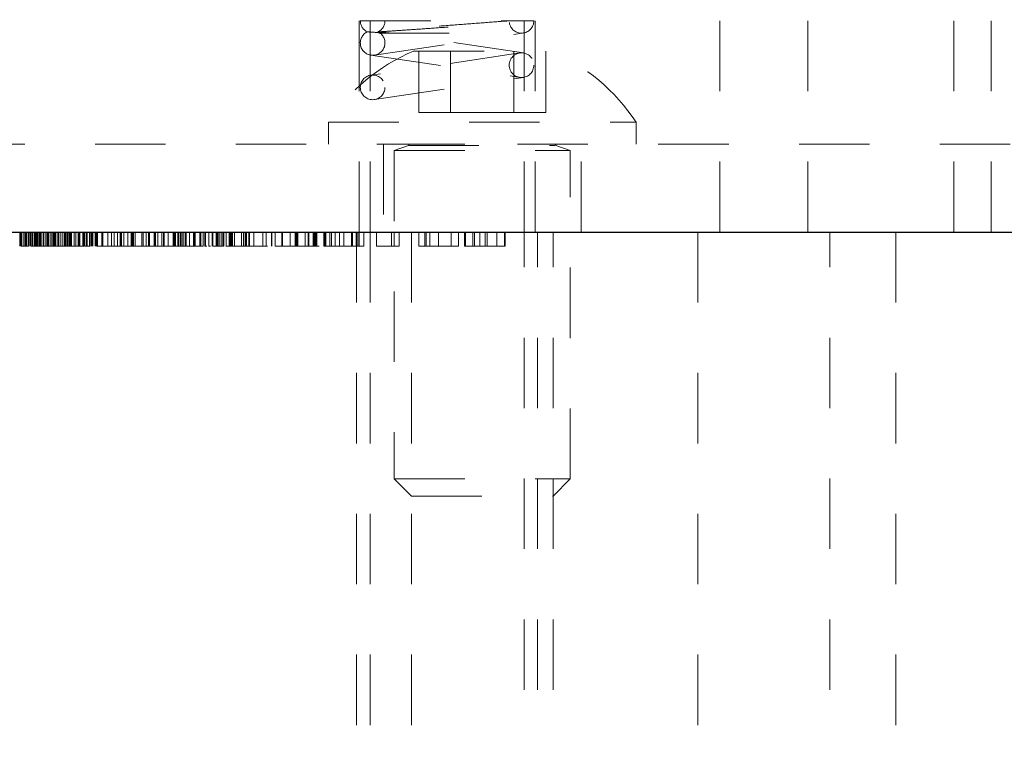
# Model space of a CAD drawing. Header units: inches. Extents: x 1880 to 2363, y -453 to -54.
# Tile 210 of 256: x 2041.17 to 2042.57, y -433.7 to -432.67. Entities that reach past the tile are written whole.
import ezdxf

# ---------------------------------------------------------------- set-up
doc = ezdxf.new("R2010")
doc.units = ezdxf.units.IN
doc.header["$LTSCALE"] = 0.5
doc.header["$MEASUREMENT"] = 0
doc.linetypes.add('HIDDEN', pattern=[0.225, 0.15, -0.075])
for name, color, linetype in [('DIE-M-S3', 8, 'Continuous'), ('DSS-M-S', 53, 'Continuous'), ('SVD-M-S', 8, 'Continuous')]:
    doc.layers.add(name, color=color, linetype=linetype)

msp = doc.modelspace()

# ---------------------------------------------------------------- linework, layer by layer
at = {"layer": 'DIE-M-S3', "linetype": 'HIDDEN', "lineweight": 18}
for p, q in [((2041.65679, -432.47113), (2041.65679, -432.97113)), ((2041.67242, -432.47113), (2041.67242, -432.97113)), ((2041.89117, -432.97113), (2041.89117, -432.47113)), ((2041.90679, -432.97113), (2041.90679, -432.47113)), ((2042.16929, -432.47113), (2042.16929, -432.97113)), ((2042.29429, -432.97113), (2042.29429, -432.47113)), ((2042.50179, -432.97113), (2042.50179, -432.47113)), ((2042.55479, -432.97113), (2042.55479, -432.47113))]:
    msp.add_line(p, q, dxfattribs=at)
at = {"layer": 'DSS-M-S', "linetype": 'HIDDEN', "lineweight": 18}
for p, q in [((2041.08179, -432.84613), (2042.58179, -432.84613)), ((2041.69129, -432.84613), (2041.69129, -432.97113)), ((2041.97229, -432.97113), (2041.97229, -432.84613)), ((2041.17478, -432.99113), (2041.17478, -432.97113)), ((2041.17496, -432.99113), (2041.17496, -432.97113)), ((2041.175, -432.99113), (2041.175, -432.97113)), ((2041.17577, -432.99113), (2041.17577, -432.97113)), ((2041.17601, -432.99113), (2041.17601, -432.97113)), ((2041.17603, -432.99113), (2041.17603, -432.97113)), ((2041.17603, -432.99113), (2041.17603, -432.97113)), ((2041.17603, -432.99113), (2041.17603, -432.97113)), ((2041.17692, -432.99113), (2041.17692, -432.97113)), ((2041.17694, -432.99113), (2041.17694, -432.97113)), ((2041.17708, -432.99113), (2041.17708, -432.97113)), ((2041.17718, -432.99113), (2041.17718, -432.97113)), ((2041.17728, -432.99113), (2041.17728, -432.97113)), ((2041.17761, -432.99113), (2041.17761, -432.97113)), ((2041.1808, -432.99113), (2041.1808, -432.97113)), ((2041.18269, -432.99113), (2041.18269, -432.97113)), ((2041.18385, -432.99113), (2041.18385, -432.97113)), ((2041.18453, -432.99113), (2041.18453, -432.97113)), ((2041.18673, -432.99113), (2041.18673, -432.97113)), ((2041.18772, -432.99113), (2041.18772, -432.97113)), ((2041.18978, -432.99113), (2041.18978, -432.97113)), ((2041.19077, -432.99113), (2041.19077, -432.97113)), ((2041.19295, -432.99113), (2041.19295, -432.97113)), ((2041.19538, -432.99113), (2041.19538, -432.97113)), ((2041.19555, -432.99113), (2041.19555, -432.97113)), ((2041.19646, -432.99113), (2041.19646, -432.97113)), ((2041.1967, -432.99113), (2041.1967, -432.97113)), ((2041.19704, -432.99113), (2041.19704, -432.97113)), ((2041.19718, -432.99113), (2041.19718, -432.97113)), ((2041.19737, -432.99113), (2041.19737, -432.97113)), ((2041.19741, -432.99113), (2041.19741, -432.97113)), ((2041.19794, -432.99113), (2041.19794, -432.97113)), ((2041.19885, -432.99113), (2041.19885, -432.97113)), ((2041.2, -432.99113), (2041.2, -432.97113)), ((2041.20187, -432.99113), (2041.20187, -432.97113)), ((2041.20213, -432.99113), (2041.20213, -432.97113)), ((2041.20247, -432.99113), (2041.20247, -432.97113)), ((2041.20256, -432.99113), (2041.20256, -432.97113)), ((2041.2027, -432.99113), (2041.2027, -432.97113)), ((2041.20346, -432.99113), (2041.20346, -432.97113)), ((2041.20397, -432.99113), (2041.20397, -432.97113)), ((2041.20429, -432.99113), (2041.20429, -432.97113)), ((2041.20487, -432.99113), (2041.20487, -432.97113)), ((2041.20541, -432.99113), (2041.20541, -432.97113)), ((2041.20808, -432.99113), (2041.20808, -432.97113)), ((2041.20878, -432.99113), (2041.20878, -432.97113)), ((2041.2088, -432.99113), (2041.2088, -432.97113)), ((2041.21177, -432.99113), (2041.21177, -432.97113)), ((2041.21378, -432.99113), (2041.21378, -432.97113)), ((2041.21462, -432.99113), (2041.21462, -432.97113)), ((2041.21472, -432.99113), (2041.21472, -432.97113)), ((2041.215, -432.99113), (2041.215, -432.97113)), ((2041.21526, -432.99113), (2041.21526, -432.97113)), ((2041.21532, -432.99113), (2041.21532, -432.97113)), ((2041.21534, -432.99113), (2041.21534, -432.97113)), ((2041.2154, -432.99113), (2041.2154, -432.97113)), ((2041.21572, -432.99113), (2041.21572, -432.97113)), ((2041.21615, -432.99113), (2041.21615, -432.97113)), ((2041.2187, -432.99113), (2041.2187, -432.97113)), ((2041.21937, -432.99113), (2041.21937, -432.97113)), ((2041.22154, -432.99113), (2041.22154, -432.97113)), ((2041.22192, -432.99113), (2041.22192, -432.97113)), ((2041.22308, -432.99113), (2041.22308, -432.97113)), ((2041.22423, -432.99113), (2041.22423, -432.97113)), ((2041.22541, -432.99113), (2041.22541, -432.97113)), ((2041.22604, -432.99113), (2041.22604, -432.97113)), ((2041.22885, -432.99113), (2041.22885, -432.97113)), ((2041.22917, -432.99113), (2041.22917, -432.97113)), ((2041.23, -432.99113), (2041.23, -432.97113)), ((2041.23231, -432.99113), (2041.23231, -432.97113)), ((2041.23487, -432.99113), (2041.23487, -432.97113)), ((2041.23522, -432.99113), (2041.23522, -432.97113)), ((2041.23803, -432.99113), (2041.23803, -432.97113)), ((2041.23808, -432.99113), (2041.23808, -432.97113)), ((2041.23833, -432.99113), (2041.23833, -432.97113)), ((2041.23847, -432.99113), (2041.23847, -432.97113)), ((2041.23923, -432.99113), (2041.23923, -432.97113)), ((2041.23992, -432.99113), (2041.23992, -432.97113)), ((2041.24061, -432.99113), (2041.24061, -432.97113)), ((2041.24241, -432.99113), (2041.24241, -432.97113)), ((2041.24311, -432.99113), (2041.24311, -432.97113)), ((2041.24475, -432.99113), (2041.24475, -432.97113)), ((2041.24615, -432.99113), (2041.24615, -432.97113)), ((2041.24624, -432.99113), (2041.24624, -432.97113)), ((2041.24641, -432.99113), (2041.24641, -432.97113)), ((2041.24651, -432.99113), (2041.24651, -432.97113)), ((2041.24731, -432.99113), (2041.24731, -432.97113)), ((2041.24846, -432.99113), (2041.24846, -432.97113)), ((2041.25208, -432.99113), (2041.25208, -432.97113)), ((2041.25425, -432.99113), (2041.25425, -432.97113)), ((2041.25785, -432.99113), (2041.25785, -432.97113)), ((2041.25935, -432.99113), (2041.25935, -432.97113)), ((2041.25968, -432.99113), (2041.25968, -432.97113)), ((2041.26025, -432.99113), (2041.26025, -432.97113)), ((2041.26418, -432.99113), (2041.26418, -432.97113)), ((2041.26494, -432.99113), (2041.26494, -432.97113)), ((2041.26582, -432.99113), (2041.26582, -432.97113)), ((2041.26692, -432.99113), (2041.26692, -432.97113)), ((2041.26923, -432.99113), (2041.26923, -432.97113)), ((2041.26992, -432.97113), (2041.26992, -432.99113)), ((2041.27064, -432.99113), (2041.27064, -432.97113)), ((2041.27408, -432.99113), (2041.27408, -432.97113)), ((2041.275, -432.99113), (2041.275, -432.97113)), ((2041.27693, -432.99113), (2041.27693, -432.97113)), ((2041.27731, -432.99113), (2041.27731, -432.97113)), ((2041.27863, -432.99113), (2041.27863, -432.97113)), ((2041.28203, -432.99113), (2041.28203, -432.97113)), ((2041.28333, -432.99113), (2041.28333, -432.97113)), ((2041.28423, -432.99113), (2041.28423, -432.97113)), ((2041.28538, -432.99113), (2041.28538, -432.97113)), ((2041.29115, -432.99113), (2041.29115, -432.97113)), ((2041.29272, -432.99113), (2041.29272, -432.97113)), ((2041.29997, -432.99113), (2041.29997, -432.97113)), ((2041.30526, -432.99113), (2041.30526, -432.97113)), ((2041.30874, -432.99113), (2041.30874, -432.97113)), ((2041.31365, -432.99113), (2041.31365, -432.97113)), ((2041.31749, -432.97113), (2041.31749, -432.99113)), ((2041.31795, -432.99113), (2041.31795, -432.97113)), ((2041.31803, -432.99113), (2041.31803, -432.97113)), ((2041.31876, -432.99113), (2041.31876, -432.97113)), ((2041.31943, -432.99113), (2041.31943, -432.97113)), ((2041.32271, -432.99113), (2041.32271, -432.97113)), ((2041.32808, -432.99113), (2041.32808, -432.97113)), ((2041.33313, -432.99113), (2041.33313, -432.97113)), ((2041.33385, -432.99113), (2041.33385, -432.97113)), ((2041.33433, -432.99113), (2041.33433, -432.97113)), ((2041.335, -432.99113), (2041.335, -432.97113)), ((2041.3356, -432.99113), (2041.3356, -432.97113)), ((2041.33615, -432.99113), (2041.33615, -432.97113)), ((2041.33849, -432.99113), (2041.33849, -432.97113)), ((2041.33852, -432.99113), (2041.33852, -432.97113)), ((2041.34827, -432.99113), (2041.34827, -432.97113)), ((2041.3502, -432.99113), (2041.3502, -432.97113)), ((2041.35445, -432.99113), (2041.35445, -432.97113)), ((2041.35764, -432.99113), (2041.35764, -432.97113)), ((2041.35839, -432.99113), (2041.35839, -432.97113)), ((2041.35896, -432.99113), (2041.35896, -432.97113)), ((2041.3656, -432.99113), (2041.3656, -432.97113)), ((2041.36641, -432.99113), (2041.36641, -432.97113)), ((2041.36776, -432.99113), (2041.36776, -432.97113)), ((2041.37077, -432.99113), (2041.37077, -432.97113)), ((2041.37654, -432.99113), (2041.37654, -432.97113)), ((2041.3791, -432.99113), (2041.3791, -432.97113)), ((2041.37983, -432.99113), (2041.37983, -432.97113)), ((2041.38577, -432.99113), (2041.38577, -432.97113)), ((2041.39269, -432.99113), (2041.39269, -432.97113)), ((2041.39385, -432.99113), (2041.39385, -432.97113)), ((2041.39526, -432.99113), (2041.39526, -432.97113)), ((2041.396, -432.99113), (2041.396, -432.97113)), ((2041.3992, -432.99113), (2041.3992, -432.97113)), ((2041.39927, -432.99113), (2041.39927, -432.97113)), ((2041.40077, -432.99113), (2041.40077, -432.97113)), ((2041.40333, -432.99113), (2041.40333, -432.97113)), ((2041.40481, -432.99113), (2041.40481, -432.97113)), ((2041.40535, -432.99113), (2041.40535, -432.97113)), ((2041.40795, -432.99113), (2041.40795, -432.97113)), ((2041.41011, -432.99113), (2041.41011, -432.97113)), ((2041.41131, -432.99113), (2041.41131, -432.97113)), ((2041.41604, -432.99113), (2041.41604, -432.97113)), ((2041.42152, -432.99113), (2041.42152, -432.97113)), ((2041.42306, -432.99113), (2041.42306, -432.97113)), ((2041.42385, -432.99113), (2041.42385, -432.97113)), ((2041.43077, -432.99113), (2041.43077, -432.97113)), ((2041.43192, -432.99113), (2041.43192, -432.97113)), ((2041.43538, -432.99113), (2041.43538, -432.97113)), ((2041.43759, -432.99113), (2041.43759, -432.97113)), ((2041.43802, -432.99113), (2041.43802, -432.97113)), ((2041.4386, -432.99113), (2041.4386, -432.97113)), ((2041.43881, -432.99113), (2041.43881, -432.97113)), ((2041.43885, -432.99113), (2041.43885, -432.97113)), ((2041.44336, -432.99113), (2041.44336, -432.97113)), ((2041.44357, -432.99113), (2041.44357, -432.97113)), ((2041.44808, -432.99113), (2041.44808, -432.97113)), ((2041.44923, -432.99113), (2041.44923, -432.97113)), ((2041.45385, -432.99113), (2041.45385, -432.97113)), ((2041.45511, -432.99113), (2041.45511, -432.97113)), ((2041.45568, -432.99113), (2041.45568, -432.97113)), ((2041.45673, -432.99113), (2041.45673, -432.97113)), ((2041.45888, -432.99113), (2041.45888, -432.97113)), ((2041.46192, -432.99113), (2041.46192, -432.97113)), ((2041.46218, -432.99113), (2041.46218, -432.97113)), ((2041.46423, -432.99113), (2041.46423, -432.97113)), ((2041.46449, -432.99113), (2041.46449, -432.97113)), ((2041.46785, -432.99113), (2041.46785, -432.97113)), ((2041.47227, -432.99113), (2041.47227, -432.97113)), ((2041.47362, -432.99113), (2041.47362, -432.97113)), ((2041.47487, -432.99113), (2041.47487, -432.97113)), ((2041.47512, -432.99113), (2041.47512, -432.97113)), ((2041.47544, -432.99113), (2041.47544, -432.97113)), ((2041.47602, -432.99113), (2041.47602, -432.97113)), ((2041.47718, -432.99113), (2041.47718, -432.97113)), ((2041.47995, -432.99113), (2041.47995, -432.97113)), ((2041.48985, -432.99113), (2041.48985, -432.97113)), ((2041.4927, -432.99113), (2041.4927, -432.97113)), ((2041.49308, -432.99113), (2041.49308, -432.97113)), ((2041.49564, -432.99113), (2041.49564, -432.97113)), ((2041.49678, -432.99113), (2041.49678, -432.97113)), ((2041.5, -432.99113), (2041.5, -432.97113)), ((2041.50115, -432.99113), (2041.50115, -432.97113)), ((2041.50718, -432.99113), (2041.50718, -432.97113)), ((2041.51984, -432.99113), (2041.51984, -432.97113)), ((2041.52482, -432.99113), (2041.52482, -432.97113)), ((2041.53223, -432.99113), (2041.53223, -432.97113)), ((2041.53283, -432.99113), (2041.53283, -432.97113)), ((2041.53283, -432.99113), (2041.53283, -432.97113)), ((2041.53737, -432.99113), (2041.53737, -432.97113)), ((2041.54699, -432.99113), (2041.54699, -432.97113)), ((2041.54806, -432.99113), (2041.54806, -432.97113)), ((2041.55903, -432.99113), (2041.55903, -432.97113)), ((2041.56577, -432.97113), (2041.56577, -432.99113)), ((2041.56699, -432.99113), (2041.56699, -432.97113)), ((2041.56738, -432.99113), (2041.56738, -432.97113)), ((2041.56744, -432.99113), (2041.56744, -432.97113)), ((2041.56827, -432.99113), (2041.56827, -432.97113)), ((2041.56895, -432.99113), (2041.56895, -432.97113)), ((2041.56896, -432.99113), (2041.56896, -432.97113)), ((2041.56959, -432.99113), (2041.56959, -432.97113)), ((2041.56974, -432.99113), (2041.56974, -432.97113)), ((2041.58016, -432.99113), (2041.58016, -432.97113)), ((2041.58438, -432.99113), (2041.58438, -432.97113)), ((2041.58545, -432.99113), (2041.58545, -432.97113)), ((2041.59143, -432.99113), (2041.59143, -432.97113)), ((2041.5923, -432.99113), (2041.5923, -432.97113)), ((2041.59362, -432.99113), (2041.59362, -432.97113)), ((2041.59507, -432.99113), (2041.59507, -432.97113)), ((2041.59613, -432.99113), (2041.59613, -432.97113)), ((2041.59654, -432.99113), (2041.59654, -432.97113)), ((2041.59654, -432.99113), (2041.59654, -432.97113)), ((2041.60682, -432.99113), (2041.60682, -432.97113)), ((2041.6078, -432.99113), (2041.6078, -432.97113)), ((2041.60818, -432.99113), (2041.60818, -432.97113)), ((2041.60928, -432.99113), (2041.60928, -432.97113)), ((2041.60951, -432.99113), (2041.60951, -432.97113)), ((2041.6154, -432.99113), (2041.6154, -432.97113)), ((2041.6175, -432.99113), (2041.6175, -432.97113)), ((2041.62283, -432.99113), (2041.62283, -432.97113)), ((2041.62893, -432.99113), (2041.62893, -432.97113)), ((2041.62919, -432.99113), (2041.62919, -432.97113)), ((2041.63501, -432.99113), (2041.63501, -432.97113)), ((2041.63513, -432.99113), (2041.63513, -432.97113)), ((2041.64591, -432.99113), (2041.64591, -432.97113)), ((2041.64761, -432.99113), (2041.64761, -432.97113)), ((2041.65276, -432.99113), (2041.65276, -432.97113)), ((2041.65329, -432.97113), (2041.65329, -435.22113)), ((2041.65506, -432.99113), (2041.65506, -432.97113)), ((2041.65708, -432.99113), (2041.65708, -432.97113)), ((2041.66344, -432.99113), (2041.66344, -432.97113)), ((2041.67242, -432.97113), (2041.67242, -435.22113)), ((2041.68161, -432.99113), (2041.68161, -432.97113)), ((2041.70297, -432.99113), (2041.70297, -432.97113)), ((2041.70678, -432.99113), (2041.70678, -432.97113)), ((2041.71366, -432.99113), (2041.71366, -432.97113)), ((2041.73129, -432.97113), (2041.73129, -435.22113)), ((2041.74143, -432.99113), (2041.74143, -432.97113)), ((2041.75001, -432.99113), (2041.75001, -432.97113)), ((2041.75212, -432.99113), (2041.75212, -432.97113)), ((2041.75744, -432.99113), (2041.75744, -432.97113)), ((2041.76963, -432.99113), (2041.76963, -432.97113)), ((2041.76975, -432.99113), (2041.76975, -432.97113)), ((2041.78737, -432.99113), (2041.78737, -432.97113)), ((2041.79806, -432.99113), (2041.79806, -432.97113)), ((2041.80661, -432.99113), (2041.80661, -432.97113)), ((2041.80767, -432.99113), (2041.80767, -432.97113)), ((2041.80781, -432.99113), (2041.80781, -432.97113)), ((2041.81836, -432.99113), (2041.81836, -432.97113)), ((2041.82051, -432.99113), (2041.82051, -432.97113)), ((2041.82837, -432.99113), (2041.82837, -432.97113)), ((2041.83579, -432.99113), (2041.83579, -432.97113)), ((2041.83602, -432.99113), (2041.83602, -432.97113)), ((2041.83866, -432.99113), (2041.83866, -432.97113)), ((2041.85255, -432.99113), (2041.85255, -432.97113)), ((2041.86323, -432.99113), (2041.86323, -432.97113)), ((2041.8643, -432.99113), (2041.8643, -432.97113)), ((2041.89117, -435.22113), (2041.89117, -432.97113)), ((2041.91029, -435.22113), (2041.91029, -432.97113)), ((2041.93229, -435.22113), (2041.93229, -432.97113)), ((2042.13804, -432.97113), (2042.13804, -435.22113)), ((2042.32554, -435.22113), (2042.32554, -432.97113)), ((2042.41929, -432.97113), (2042.41929, -435.22113)), ((2041.19885, -432.99113), (2041.19077, -432.99113)), ((2041.20541, -432.99113), (2041.19885, -432.99113)), ((2041.23847, -432.99113), (2041.20541, -432.99113)), ((2041.24846, -432.99113), (2041.23847, -432.99113)), ((2041.25968, -432.99113), (2041.25104, -432.99113)), ((2041.275, -432.99113), (2041.26692, -432.99113)), ((2041.29115, -432.99113), (2041.28423, -432.99113)), ((2041.29997, -432.99113), (2041.29115, -432.99113)), ((2041.31365, -432.99113), (2041.29997, -432.99113)), ((2041.35445, -432.99113), (2041.31365, -432.99113)), ((2041.36776, -432.99113), (2041.35445, -432.99113)), ((2041.37654, -432.99113), (2041.36776, -432.99113)), ((2041.3791, -432.99113), (2041.37654, -432.99113)), ((2041.3791, -432.99113), (2041.38577, -432.99113)), ((2041.39269, -432.99113), (2041.38577, -432.99113)), ((2041.43538, -432.99113), (2041.39269, -432.99113)), ((2041.43759, -432.99113), (2041.44059, -432.99113)), ((2041.4455, -432.99113), (2041.44336, -432.99113)), ((2041.47544, -432.99113), (2041.46766, -432.99113)), ((2041.50718, -432.99113), (2041.5, -432.99113)), ((2041.50558, -432.99113), (2041.52667, -432.99113)), ((2041.59654, -432.99113), (2041.59993, -432.99113)), ((2041.71366, -432.99113), (2041.70297, -432.99113)), ((2041.8643, -432.99113), (2041.80661, -432.99113))]:
    msp.add_line(p, q, dxfattribs=at)
at = {"layer": 'DSS-M-S', "linetype": 'Continuous', "lineweight": 25}
msp.add_line((2034.68179, -432.97113), (2047.18179, -432.97113), dxfattribs=at)
at = {"layer": 'DSS-M-S', "linetype": 'HIDDEN', "lineweight": 18}
for points, knots in [([(2041.18736, -432.99113), (2041.18732, -432.99113), (2041.18418, -432.99113), (2041.18054, -432.99113), (2041.17694, -432.99113)], [0, 0, 0, 0, 0.013063, 1, 1, 1, 1]), ([(2041.26003, -432.99113), (2041.25809, -432.99113), (2041.25381, -432.99113), (2041.24891, -432.99113), (2041.24624, -432.99113)], [0, 0, 0, 0, 0.45490193, 1, 1, 1, 1]), ([(2041.24651, -432.99113), (2041.24897, -432.99113), (2041.25389, -432.99113), (2041.26149, -432.99113), (2041.26418, -432.99113), (2041.26582, -432.99113)], [0, 0, 0, 0, 0.2802572, 0.5607811, 1, 1, 1, 1]), ([(2041.43763, -432.99113), (2041.43774, -432.99113), (2041.4388, -432.99113), (2041.43882, -432.99113), (2041.43885, -432.99113)], [0, 0, 0, 0, 0.1082034, 1, 1, 1, 1]), ([(2041.45673, -432.99113), (2041.45563, -432.99113), (2041.45342, -432.99113), (2041.45098, -432.99113), (2041.44947, -432.99113), (2041.44931, -432.99113), (2041.44923, -432.99113)], [0, 0, 0, 0, 0.27958116, 0.55914317, 0.77957542, 1, 1, 1, 1]), ([(2041.46423, -432.99113), (2041.4641, -432.99113), (2041.46384, -432.99113), (2041.46179, -432.99113), (2041.45934, -432.99113), (2041.4576, -432.99113), (2041.45673, -432.99113)], [0, 0, 0, 0, 0.2794691, 0.5593578, 0.7796739, 1, 1, 1, 1]), ([(2041.46785, -432.99113), (2041.47007, -432.99113), (2041.47404, -432.99113), (2041.47814, -432.99113), (2041.47995, -432.99113)], [0, 0, 0, 0, 0.5599058, 1, 1, 1, 1]), ([(2041.50115, -432.99113), (2041.50065, -432.99113), (2041.49964, -432.99113), (2041.49245, -432.99113), (2041.48414, -432.99113), (2041.47834, -432.99113), (2041.47544, -432.99113)], [0, 0, 0, 0, 0.2791829, 0.5590851, 0.779446, 1, 1, 1, 1]), ([(2041.56827, -432.99113), (2041.56468, -432.99113), (2041.55751, -432.99113), (2041.54797, -432.99113), (2041.53826, -432.99113), (2041.53774, -432.99113), (2041.53737, -432.99113)], [0, 0, 0, 0, 0.1871549, 0.3739381, 0.5606233, 1, 1, 1, 1]), ([(2041.54806, -432.99113), (2041.54843, -432.99113), (2041.54917, -432.99113), (2041.55419, -432.99113), (2041.56073, -432.99113), (2041.5652, -432.99113), (2041.56744, -432.99113)], [0, 0, 0, 0, 0.2797125, 0.5592399, 0.7794049, 1, 1, 1, 1]), ([(2041.59613, -432.99113), (2041.59566, -432.99113), (2041.59472, -432.99113), (2041.58763, -432.99113), (2041.57811, -432.99113), (2041.57155, -432.99113), (2041.56827, -432.99113)], [0, 0, 0, 0, 0.28002712, 0.5594395, 0.7795586, 1, 1, 1, 1]), ([(2041.6154, -432.99113), (2041.61239, -432.99113), (2041.60701, -432.99113), (2041.60688, -432.99113), (2041.60682, -432.99113)], [0, 0, 0, 0, 0.5578599, 1, 1, 1, 1]), ([(2041.63513, -432.99113), (2041.63093, -432.99113), (2041.62344, -432.99113), (2041.61785, -432.99113), (2041.6154, -432.99113)], [0, 0, 0, 0, 0.5599424, 1, 1, 1, 1]), ([(2041.66344, -432.99113), (2041.66306, -432.99113), (2041.66258, -432.99113), (2041.65482, -432.99113), (2041.64735, -432.99113), (2041.64001, -432.99113), (2041.63513, -432.99113)], [0, 0, 0, 0, 0.4997948, 0.6254512, 0.7509263, 1, 1, 1, 1]), ([(2041.63513, -432.99113), (2041.63687, -432.99113), (2041.64036, -432.99113), (2041.64496, -432.99113), (2041.64861, -432.99113), (2041.65262, -432.99113), (2041.6527, -432.99113), (2041.65276, -432.99113)], [0, 0, 0, 0, 0.1248849, 0.2497884, 0.374806, 0.4999379, 1, 1, 1, 1]), ([(2041.70297, -432.99113), (2041.69926, -432.99113), (2041.69262, -432.99113), (2041.68497, -432.99113), (2041.68161, -432.99113)], [0, 0, 0, 0, 0.5596689, 1, 1, 1, 1]), ([(2041.75001, -432.99113), (2041.74701, -432.99113), (2041.74162, -432.99113), (2041.74149, -432.99113), (2041.74143, -432.99113)], [0, 0, 0, 0, 0.5578599, 1, 1, 1, 1]), ([(2041.76975, -432.99113), (2041.76555, -432.99113), (2041.75805, -432.99113), (2041.75247, -432.99113), (2041.75001, -432.99113)], [0, 0, 0, 0, 0.55994243, 1, 1, 1, 1]), ([(2041.79806, -432.99113), (2041.79767, -432.99113), (2041.79719, -432.99113), (2041.78943, -432.99113), (2041.78197, -432.99113), (2041.77463, -432.99113), (2041.76975, -432.99113)], [0, 0, 0, 0, 0.4997948, 0.6254512, 0.7509263, 1, 1, 1, 1]), ([(2041.76975, -432.99113), (2041.77149, -432.99113), (2041.77498, -432.99113), (2041.77957, -432.99113), (2041.78322, -432.99113), (2041.78723, -432.99113), (2041.78731, -432.99113), (2041.78737, -432.99113)], [0, 0, 0, 0, 0.1248849, 0.2497884, 0.374806, 0.4999379, 1, 1, 1, 1])]:
    msp.add_open_spline(points, degree=3, knots=knots, dxfattribs=at)
at = {"layer": 'SVD-M-S', "linetype": 'HIDDEN', "lineweight": 18}
for p, q in [((2041.65854, -432.67113), (2041.87004, -432.67113)), ((2041.67862, -432.71994), (2041.89012, -432.68844)), ((2041.68461, -432.68863), (2041.88754, -432.68863)), ((2041.89012, -432.71682), (2041.69546, -432.68783)), ((2041.88496, -432.71682), (2041.67346, -432.74832)), ((2041.67346, -432.71994), (2041.88496, -432.75144)), ((2041.73429, -432.71413), (2041.92929, -432.71413)), ((2041.74173, -432.80113), (2041.74173, -432.71413)), ((2041.78676, -432.80113), (2041.78676, -432.71413)), ((2041.87683, -432.80113), (2041.87683, -432.71413)), ((2041.92186, -432.80113), (2041.92186, -432.71413)), ((2041.67862, -432.78294), (2041.89012, -432.75144)), ((2041.74173, -432.80113), (2041.78676, -432.80113)), ((2041.78676, -432.80113), (2041.87683, -432.80113)), ((2041.87683, -432.80113), (2041.92186, -432.80113)), ((2041.61329, -432.81513), (2042.05029, -432.81513)), ((2041.61329, -432.81513), (2041.61329, -432.84613)), ((2042.05029, -432.84613), (2042.05029, -432.81513)), ((2041.70679, -432.84613), (2041.70679, -432.84652)), ((2041.70679, -432.84652), (2041.95679, -432.84652)), ((2041.7271, -432.84805), (2041.70679, -432.85544)), ((2041.7271, -432.84805), (2041.93471, -432.84805)), ((2041.95679, -432.85544), (2041.93649, -432.84805)), ((2041.95679, -432.84652), (2041.95679, -432.84613)), ((2041.70679, -432.85544), (2041.95679, -432.85544)), ((2041.70679, -432.85544), (2041.70679, -433.32163)), ((2041.95679, -433.32163), (2041.95679, -432.85544)), ((2041.70679, -433.32163), (2041.95679, -433.32163)), ((2041.70679, -433.32163), (2041.73129, -433.34613)), ((2041.93229, -433.34613), (2041.95679, -433.32163)), ((2041.73129, -433.34613), (2041.93229, -433.34613))]:
    msp.add_line(p, q, dxfattribs=at)
for centre in [(2041.88754, -432.73413), (2041.67604, -432.76563)]:
    msp.add_circle(centre, 0.0175, dxfattribs=at)
for centre, radius, start, end in [((2041.67604, -432.67113), 0.0175, 180, 244.1949), ((2041.67604, -432.67113), 0.0175, 294.60211, 0), ((2041.88754, -432.67113), 0.0175, 188.47114, 0), ((2041.67604, -432.70263), 0.0175, 115.84193, 64.15807), ((2041.83928, -432.96288), 0.27, 112.88177, 146.82246), ((2041.82431, -432.96288), 0.27, 33.17754, 67.11823), ((2041.72683, -432.84731), 0.000787, 290, 90), ((2041.93676, -432.84731), 0.000787, 90, 250)]:
    msp.add_arc(centre, radius, start, end, dxfattribs=at)
for points, knots in [([(2041.87004, -432.67113), (2041.86883, -432.67122), (2041.85797, -432.67203), (2041.8334, -432.67387), (2041.7937, -432.67688), (2041.75362, -432.67997), (2041.71763, -432.6828), (2041.68969, -432.68506), (2041.67168, -432.68659), (2041.6695, -432.68678), (2041.66841, -432.68688)], [0, 0, 0, 0, 0.0183197, 0.1635643, 0.3063496, 0.4467904, 0.5854506, 0.7233058, 0.8622416, 1, 1, 1, 1]), ([(2041.68367, -432.68688), (2041.68377, -432.68687), (2041.6842, -432.68684), (2041.69144, -432.68638), (2041.71075, -432.68509), (2041.73791, -432.68322), (2041.76923, -432.68102), (2041.801, -432.67875), (2041.82972, -432.67667), (2041.85254, -432.67501), (2041.86417, -432.67415), (2041.86802, -432.67387), (2041.86918, -432.67378), (2041.86959, -432.67375), (2041.8699, -432.67373), (2041.87007, -432.67372), (2041.87021, -432.67371), (2041.87022, -432.67371), (2041.87023, -432.67371)], [0, 0, 0, 0, 0.03098211, 0.13909616, 0.2504876, 0.36232093, 0.47307836, 0.5820155, 0.68890031, 0.79398709, 0.89894063, 0.9391461, 0.94917767, 0.96667595, 0.97104888, 0.98044093, 0.98998471, 1, 1, 1, 1]), ([(2041.87004, -432.67113), (2041.87623, -432.67113), (2041.89087, -432.67113), (2041.90291, -432.67113), (2041.90442, -432.67113), (2041.90504, -432.67113)], [0, 0, 0, 0, 0.2983871, 0.7068158, 1, 1, 1, 1]), ([(2041.68367, -432.68688), (2041.68468, -432.68698), (2041.68618, -432.68713), (2041.69363, -432.68785), (2041.69774, -432.68826), (2041.69968, -432.68847), (2041.70044, -432.68856), (2041.70063, -432.68861), (2041.70058, -432.68862), (2041.70044, -432.68863), (2041.7002, -432.68863), (2041.69991, -432.68862), (2041.69943, -432.6886), (2041.69826, -432.68855), (2041.69453, -432.68835), (2041.68556, -432.68784), (2041.67384, -432.68717), (2041.66873, -432.6869), (2041.66846, -432.68688), (2041.66841, -432.68688)], [0, 0, 0, 0, 0.2379614, 0.3558648, 0.4139563, 0.4430096, 0.4576723, 0.4650202, 0.468145, 0.4713047, 0.4731896, 0.4750753, 0.4777409, 0.4826796, 0.4989153, 0.5638328, 0.7365381, 0.9556022, 1, 1, 1, 1])]:
    msp.add_open_spline(points, degree=3, knots=knots, dxfattribs=at)

doc.saveas('drawing.dxf')
